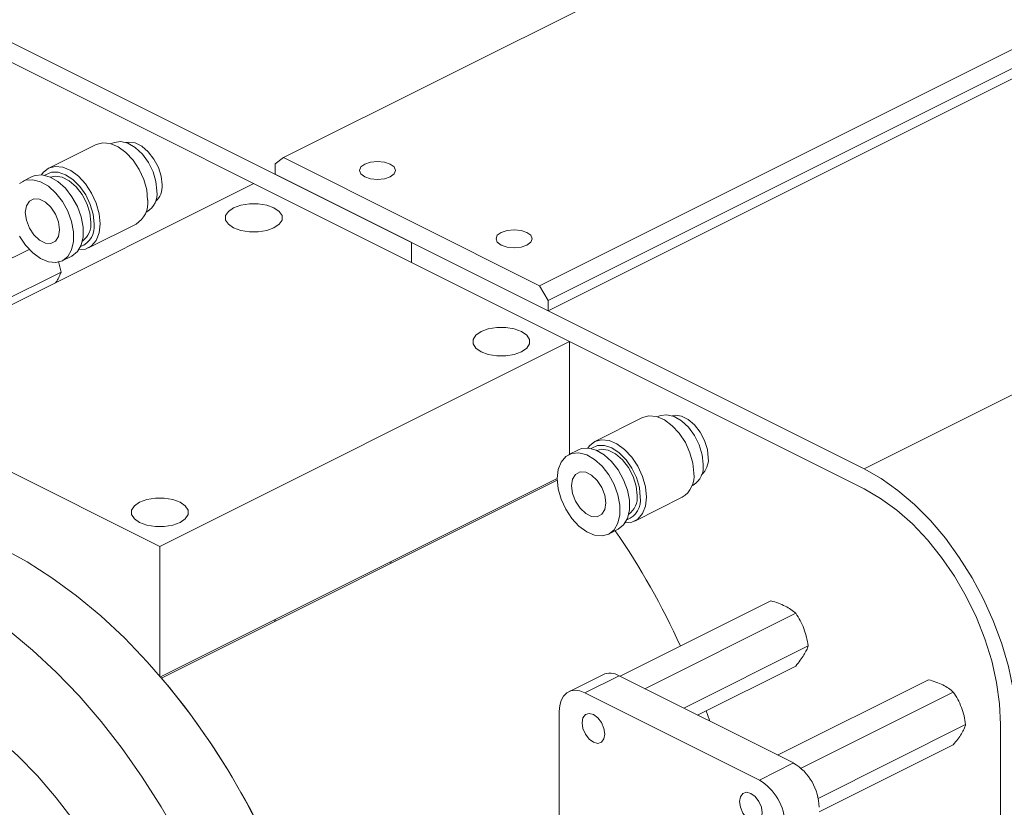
# Model space of a CAD drawing. Header units: inches. Extents: x 0.5 to 10.5, y 0.2 to 8.2.
# Tile 48 of 50: x 7 to 8.2, y 5.8 to 6.8. Entities that reach past the tile are written whole.
import ezdxf

# ---------------------------------------------------------------- set-up
doc = ezdxf.new("R2010")
doc.units = ezdxf.units.IN
doc.header["$MEASUREMENT"] = 0

msp = doc.modelspace()

# ---------------------------------------------------------------- linework, layer by layer
at = {"color": 7, "linetype": 'Continuous', "lineweight": 15}
for p, q in [((9.3639, 7.6773), (7.3045, 6.6476)), ((7.6359, 6.4818), (9.6954, 7.5116)), ((9.7064, 7.4925), (7.647, 6.4628)), ((10.1152, 7.2746), (8.0558, 6.2448)), ((7.4702, 6.5376), (6.8846, 6.8304)), ((7.0831, 6.6664), (7.0814, 6.6656)), ((7.0619, 6.6647), (7.0004, 6.6339)), ((7.3045, 6.6476), (7.2934, 6.6396)), ((7.3045, 6.6476), (7.6359, 6.4818)), ((7.2934, 6.6396), (7.2934, 6.626)), ((6.9789, 6.623), (6.9665, 6.6168)), ((7.2658, 6.6139), (6.7355, 6.3487)), ((7.1259, 6.5766), (7.1276, 6.5775)), ((7.052, 6.5308), (7.1135, 6.5616)), ((6.8032, 6.443), (6.975, 6.5289)), ((7.4702, 6.5376), (8.0558, 6.2448)), ((7.0179, 6.514), (7.0303, 6.5201)), ((6.8254, 6.404), (7.0163, 6.4994)), ((7.647, 6.4628), (7.6359, 6.4818)), ((7.647, 6.4628), (7.647, 6.4492)), ((7.1443, 6.1443), (7.6746, 6.4095)), ((6.7355, 6.3487), (7.1443, 6.1443)), ((7.769, 6.3111), (7.7075, 6.2804)), ((7.7902, 6.3129), (7.7885, 6.312)), ((7.686, 6.2694), (7.6736, 6.2633)), ((7.833, 6.223), (7.8347, 6.2239)), ((7.7591, 6.1773), (7.8206, 6.208)), ((7.7251, 6.1604), (7.7374, 6.1666)), ((7.1443, 6.1443), (7.1443, 5.9766)), ((7.7401, 5.9764), (7.9353, 6.074)), ((7.7722, 5.9603), (7.9674, 6.0579)), ((7.8224, 5.9352), (7.9835, 6.0158)), ((7.7177, 5.9784), (7.6735, 5.9563)), ((7.6945, 5.955), (7.7387, 5.9771)), ((7.9645, 5.8642), (7.7387, 5.9771)), ((7.944, 5.8744), (8.1392, 5.972)), ((7.9203, 5.8421), (7.6945, 5.955)), ((7.9743, 5.8575), (8.1714, 5.956)), ((7.6613, 5.9309), (7.6613, 5.7815)), ((7.9966, 5.8184), (8.1874, 5.9138)), ((7.9978, 5.801), (8.1714, 5.8878)), ((7.9203, 5.8421), (7.9645, 5.8642))]:
    msp.add_line(p, q, dxfattribs=at)
at = {"color": 144, "linetype": 'Continuous', "lineweight": 0}
for p, q in [((7.647, 6.4492), (9.7064, 7.479)), ((6.8846, 6.8044), (7.4702, 6.5117)), ((7.2934, 6.626), (7.647, 6.4492)), ((7.4702, 6.5117), (7.4702, 6.5376)), ((7.0163, 6.4994), (7.0129, 6.5131)), ((8.0558, 6.2189), (7.4702, 6.5117)), ((7.0092, 6.4856), (7.0107, 6.4876)), ((7.6746, 6.4094), (7.6746, 6.2638)), ((7.1452, 5.9756), (7.6587, 6.2324)), ((7.6587, 6.2303), (7.1464, 5.9741)), ((7.442, 6.124), (7.4446, 6.1232)), ((7.8404, 5.9262), (7.9674, 5.9897)), ((8.2326, 4.7638), (8.2326, 5.914))]:
    msp.add_line(p, q, dxfattribs=at)
at = {"color": 144, "linetype": 'Continuous', "lineweight": 0, "flags": 128}
for points in [[(7.0619, 6.6647), (7.0703, 6.6669), (7.0801, 6.6659), (7.0902, 6.6616), (7.1003, 6.6543), (7.1095, 6.6443), (7.1174, 6.6324), (7.1234, 6.6193), (7.1272, 6.6058), (7.1284, 6.5927)], [(7.0831, 6.6664), (7.0851, 6.6673), (7.0936, 6.6684), (7.103, 6.6661), (7.1125, 6.6606), (7.1216, 6.6521), (7.1294, 6.6414), (7.1354, 6.6293), (7.1392, 6.6166), (7.1405, 6.6044)], [(7.1002, 6.6671), (7.1041, 6.6678), (7.1124, 6.6666), (7.121, 6.6623), (7.1293, 6.6552), (7.1366, 6.6458), (7.1423, 6.6349), (7.1459, 6.6235), (7.1471, 6.6124)], [(7.769, 6.3111), (7.7774, 6.3134), (7.7872, 6.3124), (7.7974, 6.3081), (7.8074, 6.3007), (7.8166, 6.2908), (7.8245, 6.2789), (7.8305, 6.2657), (7.8343, 6.2522), (7.8355, 6.2392)], [(7.7902, 6.3129), (7.7922, 6.3137), (7.8007, 6.3149), (7.8101, 6.3126), (7.8196, 6.307), (7.8287, 6.2986), (7.8365, 6.2879), (7.8425, 6.2758), (7.8463, 6.2631), (7.8477, 6.2508)], [(7.8073, 6.3136), (7.8112, 6.3142), (7.8195, 6.3131), (7.8281, 6.3087), (7.8364, 6.3016), (7.8437, 6.2922), (7.8494, 6.2814), (7.853, 6.27), (7.8542, 6.2589)], [(8.0558, 6.2189), (8.0771, 6.2066), (8.0981, 6.1914), (8.1185, 6.1735), (8.138, 6.153), (8.1562, 6.1303), (8.173, 6.1058), (8.1881, 6.0798), (8.2013, 6.0526), (8.2123, 6.0247), (8.2211, 5.9965), (8.2274, 5.9684), (8.2313, 5.9407), (8.2326, 5.914)], [(8.2326, 5.914), (8.2313, 5.9407), (8.2274, 5.9684), (8.2211, 5.9965), (8.2123, 6.0247), (8.2013, 6.0526), (8.1881, 6.0798), (8.173, 6.1058), (8.1562, 6.1303), (8.1379, 6.153), (8.1185, 6.1735), (8.0981, 6.1914), (8.0771, 6.2066), (8.0558, 6.2189)], [(7.3229, 5.6618), (7.3138, 5.6871), (7.2969, 5.7295), (7.2779, 5.7712), (7.257, 5.8121), (7.2343, 5.8518), (7.2099, 5.8902), (7.1839, 5.927), (7.1566, 5.962), (7.128, 5.9951), (7.0983, 6.026), (7.0677, 6.0546), (7.0364, 6.0806), (7.0046, 6.104), (6.9723, 6.1246), (6.9399, 6.1424)], [(7.2931, 6.0475), (7.2933, 6.0483), (7.294, 6.05)], [(6.8515, 5.952), (6.8792, 5.9366), (6.9068, 5.9183), (6.9338, 5.8972), (6.9602, 5.8735), (6.9857, 5.8474), (7.0102, 5.8191), (7.0334, 5.7887), (7.0551, 5.7567), (7.0751, 5.7232), (7.0934, 5.6884), (7.1097, 5.6528), (7.1239, 5.6165), (7.136, 5.5798), (7.1389, 5.5698)], [(7.8515, 5.9318), (7.8556, 5.9198), (7.8561, 5.9184)]]:
    msp.add_lwpolyline(points, dxfattribs=at)
at = {"color": 7, "linetype": 'Continuous', "lineweight": 15, "flags": 128}
for points in [[(7.4094, 6.6227), (7.417, 6.6202), (7.426, 6.6193), (7.435, 6.6202), (7.4426, 6.6227), (7.4477, 6.6265), (7.4494, 6.631), (7.4477, 6.6355), (7.4426, 6.6393), (7.435, 6.6418), (7.426, 6.6427), (7.417, 6.6418), (7.4094, 6.6393), (7.4044, 6.6355), (7.4026, 6.631), (7.4044, 6.6265), (7.4094, 6.6227)], [(6.9911, 6.6253), (6.9932, 6.6282), (7.0002, 6.6338), (7.0089, 6.6362), (7.0186, 6.6352), (7.0288, 6.6309), (7.0388, 6.6235), (7.048, 6.6136), (7.0559, 6.6017), (7.0619, 6.5886), (7.0657, 6.575), (7.067, 6.562)], [(7.0591, 6.562), (7.0578, 6.5743), (7.0542, 6.587), (7.0483, 6.5993), (7.0407, 6.6103), (7.0318, 6.6192), (7.0223, 6.6255), (7.0128, 6.6287), (7.0039, 6.6287), (6.9962, 6.6253), (6.9954, 6.6247)], [(6.9626, 6.5461), (6.9704, 6.5342), (6.9797, 6.5243), (6.9897, 6.517), (6.9999, 6.5127), (7.0095, 6.5117), (7.0181, 6.5141), (7.0251, 6.5197), (7.03, 6.5281), (7.0326, 6.539), (7.0326, 6.5515), (7.03, 6.5648), (7.0251, 6.5782), (7.0181, 6.5908), (7.0095, 6.6018), (6.9999, 6.6105), (6.9897, 6.6164), (6.9797, 6.619), (6.9704, 6.6183), (6.9626, 6.6143)], [(7.0303, 6.5201), (7.0305, 6.5202), (7.0375, 6.5259), (7.0424, 6.5343), (7.0449, 6.5452), (7.0449, 6.5576), (7.0424, 6.571), (7.0375, 6.5844), (7.0305, 6.597), (7.0219, 6.608), (7.0122, 6.6167), (7.0021, 6.6225), (6.992, 6.6252), (6.9828, 6.6245), (6.9789, 6.623)], [(7.055, 6.5641), (7.0537, 6.576), (7.0498, 6.5883), (7.0437, 6.6), (7.0359, 6.61), (7.0269, 6.6177), (7.0176, 6.6224), (7.0087, 6.6236), (7.0027, 6.6223)], [(6.9701, 6.5764), (6.9715, 6.5665), (6.9753, 6.5564), (6.9812, 6.5475), (6.9884, 6.5406), (6.9961, 6.5368), (7.0033, 6.5364), (7.0092, 6.5395), (7.013, 6.5457), (7.0143, 6.5543), (7.013, 6.5643), (7.0092, 6.5743), (7.0033, 6.5833), (6.9961, 6.5901), (6.9884, 6.594), (6.9812, 6.5943), (6.9753, 6.5912), (6.9715, 6.585), (6.9701, 6.5764)], [(7.292, 6.5566), (7.2988, 6.5613), (7.3024, 6.5668), (7.3024, 6.5725), (7.2988, 6.578), (7.292, 6.5827), (7.2827, 6.5861), (7.2717, 6.5879), (7.2601, 6.5879), (7.2491, 6.5861), (7.2397, 6.5827), (7.2329, 6.578), (7.2293, 6.5725), (7.2293, 6.5668), (7.2329, 6.5613), (7.2397, 6.5566), (7.2491, 6.5532), (7.2601, 6.5514), (7.2717, 6.5514), (7.2827, 6.5532), (7.292, 6.5566)], [(7.067, 6.562), (7.0657, 6.5502), (7.0619, 6.5405), (7.0559, 6.5334), (7.048, 6.5293), (7.0395, 6.5286)], [(7.5862, 6.5343), (7.5938, 6.5318), (7.6028, 6.5309), (7.6118, 6.5318), (7.6194, 6.5343), (7.6244, 6.5381), (7.6262, 6.5426), (7.6244, 6.5471), (7.6194, 6.5509), (7.6118, 6.5534), (7.6028, 6.5543), (7.5938, 6.5534), (7.5862, 6.5509), (7.5811, 6.5471), (7.5794, 6.5426), (7.5811, 6.5381), (7.5862, 6.5343)], [(7.6124, 6.3964), (7.6192, 6.4011), (7.6227, 6.4066), (7.6227, 6.4124), (7.6192, 6.4179), (7.6124, 6.4226), (7.603, 6.426), (7.592, 6.4278), (7.5804, 6.4278), (7.5694, 6.426), (7.56, 6.4226), (7.5532, 6.4179), (7.5497, 6.4124), (7.5497, 6.4066), (7.5532, 6.4011), (7.56, 6.3964), (7.5694, 6.393), (7.5804, 6.3912), (7.592, 6.3912), (7.603, 6.393), (7.6124, 6.3964)], [(7.7374, 6.1666), (7.7376, 6.1667), (7.7446, 6.1723), (7.7495, 6.1808), (7.7521, 6.1916), (7.7521, 6.2041), (7.7495, 6.2174), (7.7446, 6.2308), (7.7376, 6.2434), (7.729, 6.2544), (7.7193, 6.2631), (7.7092, 6.269), (7.6991, 6.2717), (7.6899, 6.271), (7.686, 6.2694)], [(7.6982, 6.2717), (7.7004, 6.2746), (7.7073, 6.2803), (7.716, 6.2826), (7.7257, 6.2817), (7.7359, 6.2773), (7.7459, 6.27), (7.7552, 6.26), (7.763, 6.2481), (7.769, 6.235), (7.7728, 6.2215), (7.7741, 6.2084)], [(7.7662, 6.2084), (7.765, 6.2207), (7.7613, 6.2335), (7.7554, 6.2457), (7.7478, 6.2567), (7.7389, 6.2656), (7.7294, 6.2719), (7.7199, 6.2752), (7.711, 6.2751), (7.7034, 6.2718), (7.7025, 6.2711)], [(7.6587, 6.2322), (7.66, 6.2191), (7.6637, 6.2057), (7.6697, 6.1926), (7.6776, 6.1807), (7.6868, 6.1708), (7.6968, 6.1634), (7.707, 6.1591), (7.7167, 6.1581), (7.7253, 6.1605), (7.7322, 6.1661), (7.7371, 6.1746), (7.7397, 6.1854), (7.7397, 6.1979), (7.7371, 6.2113), (7.7322, 6.2247), (7.7253, 6.2372), (7.7167, 6.2482), (7.707, 6.2569), (7.6968, 6.2628), (7.6868, 6.2655), (7.6776, 6.2648), (7.6697, 6.2607), (7.6637, 6.2536), (7.66, 6.2439), (7.6587, 6.2322)], [(7.7621, 6.2105), (7.7608, 6.2224), (7.7569, 6.2348), (7.7508, 6.2464), (7.743, 6.2565), (7.734, 6.2642), (7.7247, 6.2688), (7.7158, 6.2701), (7.7098, 6.2687)], [(7.6772, 6.2229), (7.6786, 6.213), (7.6824, 6.2029), (7.6883, 6.1939), (7.6955, 6.1871), (7.7032, 6.1833), (7.7104, 6.1829), (7.7163, 6.186), (7.7201, 6.1922), (7.7214, 6.2008), (7.7201, 6.2107), (7.7163, 6.2208), (7.7104, 6.2297), (7.7032, 6.2366), (7.6955, 6.2404), (7.6883, 6.2408), (7.6824, 6.2377), (7.6786, 6.2315), (7.6772, 6.2229)], [(8.0558, 6.2448), (8.0779, 6.2322), (8.0998, 6.2167), (8.1212, 6.1985), (8.1417, 6.1779), (8.1611, 6.155), (8.1792, 6.1302), (8.1958, 6.1038), (8.2106, 6.0762), (8.2234, 6.0475), (8.2342, 6.0184), (8.2427, 5.989), (8.2488, 5.9598), (8.2525, 5.9311), (8.2538, 5.9034)], [(7.7741, 6.2084), (7.7728, 6.1967), (7.769, 6.1869), (7.763, 6.1798), (7.7552, 6.1758), (7.7466, 6.175)], [(7.1704, 6.1754), (7.1772, 6.1801), (7.1808, 6.1856), (7.1808, 6.1914), (7.1772, 6.1969), (7.1704, 6.2016), (7.1611, 6.205), (7.15, 6.2068), (7.1385, 6.2068), (7.1275, 6.205), (7.1181, 6.2016), (7.1113, 6.1969), (7.1077, 6.1914), (7.1077, 6.1856), (7.1113, 6.1801), (7.1181, 6.1754), (7.1275, 6.172), (7.1385, 6.1702), (7.15, 6.1702), (7.1611, 6.172), (7.1704, 6.1754)], [(7.2345, 5.6176), (7.2254, 5.6429), (7.2085, 5.6853), (7.1895, 5.727), (7.1686, 5.7679), (7.1459, 5.8076), (7.1215, 5.846), (7.0956, 5.8828), (7.0682, 5.9178), (7.0396, 5.9509), (7.0099, 5.9818), (6.9794, 6.0104), (6.948, 6.0364), (6.9162, 6.0598), (6.8839, 6.0805), (6.8515, 6.0982)], [(7.6945, 5.955), (7.688, 5.9575), (7.6818, 5.9583), (7.676, 5.9574), (7.671, 5.9548), (7.6669, 5.9507), (7.6638, 5.9452), (7.6619, 5.9385), (7.6613, 5.9309)], [(7.7201, 5.9016), (7.719, 5.909), (7.7158, 5.9164), (7.7111, 5.9227), (7.7055, 5.9269), (7.6999, 5.9283), (7.6951, 5.9268), (7.6919, 5.9226), (7.6908, 5.9163), (7.6919, 5.9088), (7.6951, 5.9014), (7.6999, 5.8951), (7.7055, 5.891), (7.7111, 5.8895), (7.7158, 5.891), (7.719, 5.8953), (7.7201, 5.9016)], [(7.9241, 5.7996), (7.9229, 5.8071), (7.9198, 5.8145), (7.915, 5.8208), (7.9094, 5.8249), (7.9038, 5.8264), (7.899, 5.8249), (7.8958, 5.8206), (7.8947, 5.8143), (7.8958, 5.8069), (7.899, 5.7994), (7.9038, 5.7932), (7.9094, 5.789), (7.915, 5.7876), (7.9198, 5.7891), (7.9229, 5.7933), (7.9241, 5.7996)]]:
    msp.add_lwpolyline(points, dxfattribs=at)
at = {"color": 144, "linetype": 'Continuous', "lineweight": 0}
for centre, radius, start, end in [((7.1133, 6.6009), 0.0274, 301.3876, 7.2832), ((7.1212, 6.6101), 0.026, 311.5148, 4.9907), ((7.0964, 6.589), 0.0323, 301.9471, 6.7238), ((7.8283, 6.2566), 0.026, 311.5148, 4.9907), ((7.8204, 6.2473), 0.0274, 301.3876, 7.2832), ((7.8035, 6.2354), 0.0323, 301.9471, 6.7238), ((6.9254, 5.6101), 0.9804, 24.4162, 34.4523), ((6.4065, 5.3502), 0.9679, 18.7799, 40.139)]:
    msp.add_arc(centre, radius, start, end, dxfattribs=at)
at = {"color": 7, "linetype": 'Continuous', "lineweight": 15}
for centre, radius, start, end in [((7.0318, 6.5582), 0.0276, 290.8111, 7.9976), ((7.028, 6.5615), 0.0271, 306.1529, 5.4991), ((7.7389, 6.2046), 0.0276, 290.8111, 7.9976), ((7.7352, 6.2079), 0.0271, 306.1529, 5.4991), ((7.7269, 5.9574), 0.023, 59.1142, 113.618), ((7.9297, 5.8057), 0.068, 0.9678, 59.2421), ((7.8856, 5.7836), 0.068, 0.9678, 59.2421)]:
    msp.add_arc(centre, radius, start, end, dxfattribs=at)
at = {"color": 144, "linetype": 'Continuous', "lineweight": 0}
for points in [[(7.0107, 6.4876), (7.0121, 6.4898), (7.0132, 6.4919), (7.015, 6.4958), (7.0157, 6.4977), (7.0163, 6.4994)], [(7.9538, 6.0672), (7.9511, 6.0686), (7.9481, 6.0698), (7.9419, 6.0721), (7.9386, 6.0731), (7.9353, 6.074)], [(7.9674, 6.0579), (7.9656, 6.0596), (7.9635, 6.0613), (7.959, 6.0644), (7.9566, 6.0658), (7.9538, 6.0672)], [(7.978, 6.0381), (7.9766, 6.0417), (7.975, 6.0451), (7.9715, 6.0517), (7.9695, 6.0549), (7.9674, 6.0579)], [(7.978, 6.004), (7.9793, 6.0062), (7.9804, 6.0083), (7.9823, 6.0122), (7.983, 6.014), (7.9835, 6.0158)], [(8.1578, 5.9652), (8.155, 5.9666), (8.1521, 5.9679), (8.1458, 5.9701), (8.1426, 5.9711), (8.1392, 5.972)], [(8.1714, 5.956), (8.1695, 5.9576), (8.1675, 5.9593), (8.163, 5.9624), (8.1605, 5.9639), (8.1578, 5.9652)], [(8.1819, 5.9361), (8.1805, 5.9397), (8.1789, 5.9432), (8.1754, 5.9498), (8.1734, 5.9529), (8.1714, 5.956)], [(8.1819, 5.902), (8.1832, 5.9043), (8.1844, 5.9064), (8.1862, 5.9103), (8.1869, 5.9121), (8.1874, 5.9138)]]:
    msp.add_open_spline(points, degree=3, knots=[0, 0, 0, 0, 0.5, 0.5, 1, 1, 1, 1], dxfattribs=at)
for points in [[(7.9835, 6.0158), (7.9824, 6.0234), (7.9807, 6.0309), (7.978, 6.0381)], [(7.9674, 5.9897), (7.9716, 5.9948), (7.9752, 5.9996), (7.978, 6.004)], [(8.1874, 5.9138), (8.1863, 5.9215), (8.1846, 5.929), (8.1819, 5.9361)], [(8.1714, 5.8878), (8.1755, 5.8928), (8.1791, 5.8976), (8.1819, 5.902)]]:
    msp.add_open_spline(points, degree=3, dxfattribs=at)

doc.saveas('drawing.dxf')
